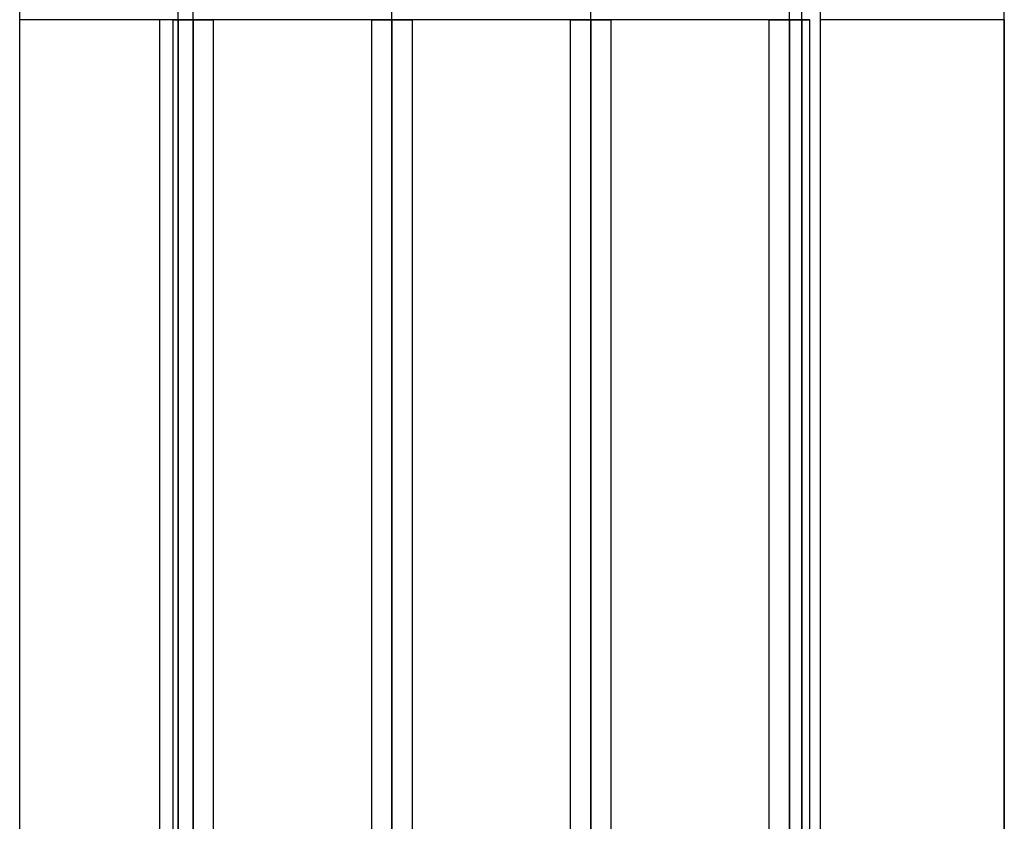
# Model space of a CAD drawing. Header units: millimetres. Extents: x -100 to 123, y -288 to 288.
# Tile 36 of 72: x 11 to 65, y -44 to 0. Entities that reach past the tile are written whole.
import ezdxf

# ---------------------------------------------------------------- set-up
doc = ezdxf.new("R2010")
doc.units = ezdxf.units.MM
doc.layers.add('MAIN-1', color=7, linetype='Continuous')
doc.layers.add('MAIN-2', color=7, linetype='Continuous')

msp = doc.modelspace()

# ---------------------------------------------------------------- linework, layer by layer
at = {"layer": 'MAIN-1'}
for p, q in [((55, 70.19), (55, -70.19)), ((19.175, 0), (19.175, -170.929)), ((21.435, -170.929), (21.435, 0)), ((30.175, 0), (30.175, -170.929)), ((32.435, -171.054), (32.435, 0)), ((41.175, 0), (41.175, -163.11)), ((43.435, -163.059), (43.435, 0)), ((52.175, 0), (52.175, -155.118)), ((54.435, -155.254), (54.435, 0)), ((10.7, -71.19), (10.7, 0)), ((19.175, 0), (18.457, 0)), ((18.457, -81.36), (18.457, 0)), ((19.175, 0), (20.305, 0)), ((21.435, 0), (20.305, 0)), ((20.305, -171.99), (20.305, 0)), ((30.175, 0), (31.305, 0)), ((32.435, 0), (31.305, 0)), ((31.305, -171.99), (31.305, 0)), ((41.175, 0), (42.305, 0)), ((43.435, 0), (42.305, 0)), ((42.305, -163.851), (42.305, 0)), ((52.175, 0), (53.305, 0)), ((54.435, 0), (53.305, 0)), ((53.305, -155.857), (53.305, 0)), ((65.2, 0), (65.2, -54.24))]:
    msp.add_line(p, q, dxfattribs=at)
at = {"layer": 'MAIN-2'}
for p, q in [((31.305, 0), (31.305, 170.293)), ((42.305, 0), (42.305, 162.301)), ((53.305, 0), (53.305, 154.141)), ((53.305, 0), (53.305, 141.67)), ((53.305, 0), (53.305, 129.197)), ((53.305, 0), (53.305, 116.724)), ((53.305, 0), (53.305, 104.248)), ((53.305, 0), (53.305, 91.77)), ((53.305, 0), (53.305, 79.486)), ((42.305, 0), (42.305, 71.489)), ((10.7, 0), (10.7, 71.19)), ((54, 0), (54, 71.19)), ((31.305, 0), (31.305, 63.49)), ((20.305, 0), (20.305, 57.802)), ((20.305, 0), (20.305, 55.262)), ((65.2, 0), (65.2, 54.24)), ((19.468, 0), (19.468, 47.676)), ((20.305, 0), (20.305, 47.242)), ((19.468, 0), (19.468, -52.705)), ((20.305, 0), (20.305, -170.496)), ((20.305, 0), (20.305, -171.99)), ((20.305, 0), (20.305, -55.262)), ((20.305, 0), (20.305, -56.951)), ((20.305, 0), (20.305, -48.847)), ((20.305, 0), (20.305, -47.242)), ((31.305, 0), (31.305, -170.293)), ((31.305, 0), (31.305, -171.99)), ((31.305, 0), (31.305, -63.49)), ((31.305, 0), (31.305, -64.969)), ((42.305, 0), (42.305, -162.301)), ((42.305, 0), (42.305, -163.851)), ((42.305, 0), (42.305, -71.489)), ((42.305, 0), (42.305, -72.98)), ((53.305, 0), (53.305, -154.141)), ((53.305, 0), (53.305, -155.857)), ((53.305, 0), (53.305, -141.67)), ((53.305, 0), (53.305, -143.269)), ((53.305, 0), (53.305, -129.197)), ((53.305, 0), (53.305, -130.796)), ((53.305, 0), (53.305, -116.724)), ((53.305, 0), (53.305, -118.323)), ((53.305, 0), (53.305, -104.248)), ((53.305, 0), (53.305, -105.848)), ((53.305, 0), (53.305, -91.77)), ((53.305, 0), (53.305, -93.37)), ((53.305, 0), (53.305, -79.486)), ((53.305, 0), (53.305, -80.888)), ((10.7, -71.19), (10.7, 0)), ((18.457, 0), (10.7, 0)), ((19.468, 0), (19.175, 0)), ((19.175, 0), (20.305, 0)), ((19.175, 0), (20.305, 0)), ((19.468, 0), (20.305, 0)), ((19.468, -47.676), (19.468, 0)), ((20.305, 0), (19.468, 0)), ((54, 0), (19.468, 0)), ((20.305, 0), (21.435, 0)), ((20.305, -57.802), (20.305, 0)), ((20.305, 0), (21.435, 0)), ((20.305, -56.951), (20.305, 0)), ((20.305, -55.262), (20.305, 0)), ((20.305, -47.242), (20.305, 0)), ((20.305, 0), (21.435, 0)), ((20.305, -48.847), (20.305, 0)), ((30.175, 0), (31.305, 0)), ((30.175, 0), (31.305, 0)), ((31.305, 0), (32.435, 0)), ((31.305, -170.293), (31.305, 0)), ((31.305, 0), (32.435, 0)), ((31.305, -64.969), (31.305, 0)), ((31.305, -63.49), (31.305, 0)), ((41.175, 0), (42.305, 0)), ((41.175, 0), (42.305, 0)), ((42.305, 0), (43.435, 0)), ((42.305, -162.301), (42.305, 0)), ((42.305, 0), (43.435, 0)), ((42.305, -72.98), (42.305, 0)), ((42.305, -71.489), (42.305, 0)), ((52.175, 0), (53.305, 0)), ((52.175, 0), (53.305, 0)), ((52.175, 0), (53.305, 0)), ((52.175, 0), (53.305, 0)), ((52.175, 0), (53.305, 0)), ((52.175, 0), (53.305, 0)), ((52.175, 0), (53.305, 0)), ((53.305, 0), (54.435, 0)), ((53.305, -154.141), (53.305, 0)), ((53.305, 0), (54.435, 0)), ((53.305, -143.269), (53.305, 0)), ((53.305, -141.67), (53.305, 0)), ((53.305, 0), (54.435, 0)), ((53.305, -130.796), (53.305, 0)), ((53.305, -129.197), (53.305, 0)), ((53.305, 0), (54.435, 0)), ((53.305, -118.323), (53.305, 0)), ((53.305, -116.724), (53.305, 0)), ((53.305, 0), (54.435, 0)), ((53.305, -105.848), (53.305, 0)), ((53.305, -104.248), (53.305, 0)), ((53.305, 0), (54.435, 0)), ((53.305, -93.37), (53.305, 0)), ((53.305, -91.77), (53.305, 0)), ((53.305, 0), (54.435, 0)), ((53.305, -80.888), (53.305, 0)), ((53.305, -79.486), (53.305, 0)), ((54, 0), (54, -71.19)), ((54, -71.19), (54, 0)), ((65.2, 0), (55, 0)), ((65.2, -54.24), (65.2, 0))]:
    msp.add_line(p, q, dxfattribs=at)

doc.saveas('drawing.dxf')
